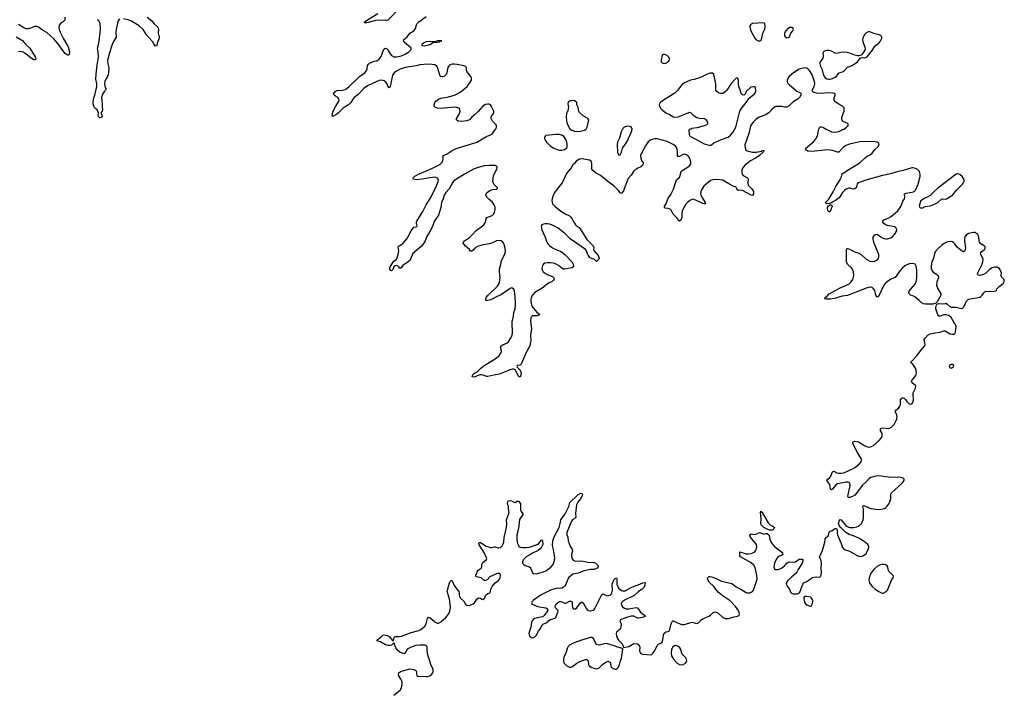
# Model space of a CAD drawing. Header units: inches. Extents: x 1449224 to 1618377, y 389895 to 532950.
# Tile 100 of 105: x 1581732 to 1597668, y 500911 to 511771. Entities that reach past the tile are written whole.
import ezdxf

# ---------------------------------------------------------------- set-up
doc = ezdxf.new("R2010")
doc.units = ezdxf.units.IN
doc.header["$MEASUREMENT"] = 0
for name, color, linetype in [('B5580', 7, 'Continuous'), ('B5581', 7, 'Continuous'), ('B5590', 7, 'Continuous'), ('B5591', 7, 'Continuous')]:
    doc.layers.add(name, color=color, linetype=linetype)

msp = doc.modelspace()

# ---------------------------------------------------------------- linework, layer by layer
at = {"layer": 'B5580', "color": 6, "elevation": 500}
for points in [[(1590000, 506546), (1589991, 506490), (1589924, 506370), (1589850, 506195), (1589830, 506175), (1589785, 506170), (1589781, 506159), (1589784, 506144), (1589833, 506093), (1589846, 506054), (1589845, 506015), (1589830, 505984), (1589810, 505993), (1589750, 506102), (1589730, 506109), (1589710, 506109), (1589670, 506100), (1589490, 506031), (1589405, 506015), (1589310, 505992), (1589290, 505990), (1589250, 506009), (1589210, 506022), (1589190, 506022), (1589164, 506016), (1589090, 505984), (1589065, 505985), (1589058, 505990), (1589059, 506010), (1589074, 506030), (1589150, 506085), (1589195, 506130), (1589252, 506170), (1589414, 506266), (1589494, 506330), (1589532, 506390), (1589532, 506410), (1589514, 506470), (1589523, 506490), (1589550, 506508), (1589590, 506520), (1589610, 506530), (1589644, 506556), (1589690, 506634), (1589706, 506690), (1589704, 506876), (1589723, 506970), (1589728, 507030), (1589750, 507090), (1589756, 507150), (1589757, 507190), (1589745, 507345), (1589742, 507370), (1589728, 507408), (1589710, 507425), (1589690, 507426), (1589670, 507418), (1589530, 507323), (1589441, 507279), (1589390, 507248), (1589350, 507232), (1589310, 507223), (1589290, 507221), (1589269, 507230), (1589282, 507270), (1589312, 507310), (1589463, 507457), (1589486, 507490), (1589499, 507521), (1589511, 507590), (1589496, 507690), (1589500, 507730), (1589521, 507810), (1589531, 507870), (1589576, 507950), (1589594, 508010), (1589591, 508070), (1589566, 508146), (1589550, 508170), (1589527, 508187), (1589490, 508196), (1589450, 508191), (1589382, 508158), (1589338, 508142), (1589210, 508122), (1589141, 508099), (1589102, 508078), (1589070, 508041), (1589050, 508024), (1589043, 508023), (1589030, 508024), (1589010, 508049), (1588950, 508104), (1588909, 508150), (1588913, 508170), (1588933, 508190), (1589010, 508245), (1589060, 508290), (1589122, 508358), (1589224, 508430), (1589244, 508450), (1589270, 508490), (1589282, 508550), (1589293, 508567), (1589379, 508601), (1589399, 508621), (1589417, 508650), (1589424, 508670), (1589428, 508710), (1589426, 508730), (1589413, 508770), (1589380, 508820), (1589330, 508858), (1589298, 508890), (1589278, 508930), (1589280, 508950), (1589295, 508970), (1589350, 509010), (1589390, 509022), (1589450, 509026), (1589462, 509030), (1589465, 509050), (1589407, 509107), (1589390, 509150), (1589402, 509250), (1589457, 509350), (1589462, 509370), (1589460, 509390), (1589427, 509407), (1589390, 509412), (1589330, 509412), (1589250, 509403), (1589150, 509379), (1589090, 509356), (1588930, 509270), (1588802, 509190), (1588761, 509159), (1588735, 509130), (1588682, 509030), (1588630, 508972), (1588602, 508930), (1588587, 508870), (1588561, 508810), (1588547, 508730), (1588513, 508607), (1588448, 508512), (1588408, 508410), (1588366, 508330), (1588320, 508260), (1588296, 508190), (1588256, 508130), (1588230, 508100), (1588096, 507984), (1588059, 507890), (1588050, 507877), (1588021, 507850), (1587934, 507790), (1587910, 507759), (1587890, 507742), (1587878, 507750), (1587868, 507770), (1587858, 507778), (1587830, 507789), (1587810, 507784), (1587787, 507770), (1587770, 507728), (1587750, 507702), (1587730, 507715), (1587724, 507730), (1587723, 507750), (1587730, 507770), (1587766, 507830), (1587790, 507858), (1587829, 507890), (1587844, 507916), (1587860, 507970), (1587867, 508030), (1587860, 508090), (1587863, 508097), (1587873, 508110), (1587933, 508147), (1587998, 508222), (1588022, 508258), (1588070, 508354), (1588110, 508410), (1588150, 508416), (1588160, 508420), (1588166, 508430), (1588154, 508470), (1588153, 508490), (1588159, 508510), (1588256, 508664), (1588310, 508771), (1588389, 508890), (1588426, 508970), (1588459, 509030), (1588471, 509070), (1588505, 509150), (1588509, 509170), (1588506, 509190), (1588491, 509210), (1588450, 509221), (1588368, 509212), (1588248, 509188), (1588150, 509180), (1588104, 509190), (1588101, 509210), (1588130, 509239), (1588185, 509270), (1588400, 509360), (1588532, 509428), (1588570, 509466), (1588581, 509490), (1588586, 509510), (1588587, 509570), (1588601, 509579), (1588650, 509596), (1588730, 509655), (1588796, 509684), (1589030, 509753), (1589132, 509790), (1589290, 509877), (1589353, 509907), (1589385, 509930), (1589435, 510000)], [(1587785, 500835), (1587890, 500915), (1587914, 500950), (1587925, 501010), (1587921, 501050), (1587903, 501090), (1587870, 501143), (1587864, 501164), (1587868, 501192), (1587890, 501212), (1587930, 501227), (1588050, 501261), (1588110, 501250), (1588144, 501230), (1588155, 501210), (1588155, 501170), (1588161, 501150), (1588178, 501138), (1588190, 501135), (1588250, 501142), (1588310, 501133), (1588330, 501134), (1588370, 501148), (1588400, 501170), (1588416, 501190), (1588425, 501210), (1588423, 501250), (1588385, 501330), (1588367, 501407), (1588344, 501464), (1588326, 501546), (1588325, 501610), (1588316, 501630), (1588290, 501642), (1588210, 501644), (1588146, 501634), (1588070, 501610), (1588026, 501590), (1588005, 501575), (1587986, 501550), (1587970, 501512), (1587950, 501499), (1587886, 501526), (1587854, 501554), (1587821, 501601), (1587790, 501681), (1587750, 501641), (1587730, 501636), (1587690, 501639), (1587653, 501650), (1587570, 501695), (1587519, 501710), (1587517, 501730), (1587579, 501770), (1587610, 501805), (1587630, 501810), (1587680, 501800), (1587710, 501784), (1587770, 501712), (1587781, 501719), (1587794, 501766), (1587810, 501785), (1587870, 501784), (1587910, 501789), (1588070, 501848), (1588190, 501877), (1588224, 501896), (1588290, 501952), (1588310, 501990), (1588330, 502076), (1588350, 502097), (1588370, 502089), (1588450, 502019), (1588490, 501999), (1588510, 501998), (1588550, 502020), (1588630, 502091), (1588670, 502144), (1588694, 502190), (1588702, 502250), (1588688, 502390), (1588652, 502510), (1588654, 502530), (1588690, 502652), (1588710, 502694), (1588730, 502685), (1588766, 502606), (1588807, 502547), (1588840, 502510), (1588845, 502490), (1588845, 502450), (1588850, 502430), (1588862, 502410), (1588926, 502350), (1588950, 502301), (1588969, 502289), (1589010, 502287), (1589070, 502310), (1589091, 502329), (1589130, 502388), (1589150, 502405), (1589170, 502409), (1589190, 502402), (1589210, 502389), (1589230, 502384), (1589245, 502390), (1589258, 502410), (1589272, 502448), (1589281, 502459), (1589310, 502478), (1589349, 502491), (1589359, 502550), (1589380, 502590), (1589429, 502651), (1589481, 502690), (1589500, 502710), (1589511, 502731), (1589515, 502775), (1589510, 502792), (1589490, 502803), (1589470, 502804), (1589450, 502796), (1589340, 502750), (1589299, 502701), (1589290, 502692), (1589270, 502687), (1589250, 502691), (1589201, 502730), (1589121, 502750), (1589114, 502774), (1589139, 502841), (1589150, 502855), (1589202, 502890), (1589210, 502910), (1589211, 502950), (1589230, 502979), (1589290, 503030), (1589292, 503048), (1589253, 503130), (1589170, 503266), (1589165, 503295), (1589170, 503306), (1589190, 503302), (1589284, 503244), (1589350, 503223), (1589370, 503222), (1589410, 503236), (1589430, 503237), (1589470, 503220), (1589490, 503218), (1589514, 503226), (1589540, 503250), (1589552, 503270), (1589567, 503310), (1589572, 503388), (1589610, 503550), (1589616, 503610), (1589611, 503670), (1589615, 503690), (1589654, 503790), (1589643, 503850), (1589641, 503890), (1589629, 503930), (1589634, 503966), (1589642, 503978), (1589670, 503987), (1589690, 503981), (1589730, 503957), (1589750, 503953), (1589790, 503977), (1589810, 503967), (1589837, 503930), (1589840, 503920), (1589836, 503850), (1589838, 503830), (1589847, 503807), (1589873, 503770), (1589874, 503750), (1589835, 503705), (1589823, 503677), (1589804, 503530), (1589780, 503430), (1589777, 503350), (1589791, 503291), (1589810, 503246), (1589830, 503229), (1589870, 503222), (1589930, 503221), (1589983, 503230), (1590000, 503235)], [(1590000, 503111), (1589931, 503070), (1589886, 503030), (1589873, 503010), (1589868, 502990), (1589871, 502970), (1589890, 502948), (1589914, 502934), (1589970, 502917), (1589997, 502897), (1590000, 502890)], [(1590000, 501920), (1589974, 501830), (1589985, 501790), (1590000, 501776)]]:
    msp.add_lwpolyline(points, dxfattribs=at)
at = {"layer": 'B5581', "color": 6, "elevation": 500}
for points in [[(1587890, 511970), (1587690, 511764), (1587670, 511757), (1587650, 511757), (1587510, 511764), (1587370, 511724), (1587330, 511717), (1587306, 511730), (1587359, 511770), (1587530, 511869)], [(1582460, 511810), (1582461, 511770), (1582456, 511750), (1582390, 511710), (1582370, 511681), (1582363, 511650), (1582371, 511610), (1582389, 511570), (1582443, 511463), (1582519, 511330), (1582537, 511250), (1582535, 511210), (1582525, 511195), (1582510, 511194), (1582490, 511205), (1582470, 511225), (1582430, 511273), (1582365, 511365), (1582290, 511455), (1582170, 511564), (1582103, 511603), (1582038, 511650), (1582010, 511659), (1581970, 511660), (1581894, 511626), (1581870, 511622), (1581830, 511625), (1581798, 511638), (1581710, 511691)], [(1583350, 511782), (1583334, 511766), (1583321, 511739), (1583293, 511613), (1583288, 511568), (1583292, 511490), (1583250, 511418), (1583230, 511368), (1583184, 511236), (1583155, 511110), (1583156, 511056), (1583176, 510990), (1583170, 510910), (1583159, 510861), (1583127, 510810), (1583109, 510770), (1583107, 510747), (1583111, 510691), (1583130, 510650), (1583122, 510630), (1583105, 510615), (1583074, 510566), (1583054, 510510), (1583068, 510410), (1583065, 510365), (1583070, 510310), (1583067, 510290), (1583051, 510270), (1583051, 510250), (1583067, 510210), (1583050, 510185), (1583030, 510183), (1583004, 510210), (1583009, 510270), (1582978, 510318), (1582950, 510337), (1582940, 510350), (1582930, 510369), (1582923, 510410), (1582924, 510490), (1582949, 510550), (1582978, 510690), (1582980, 510730), (1582966, 510810), (1582968, 510890), (1582985, 511036), (1583003, 511130), (1583006, 511170), (1583003, 511250), (1582990, 511310), (1583011, 511389), (1583035, 511550), (1583042, 511630), (1583034, 511710), (1583012, 511752), (1582991, 511771)], [(1583796, 511810), (1583870, 511750), (1583910, 511701), (1583970, 511651), (1583980, 511610), (1583972, 511550), (1583989, 511490), (1583989, 511470), (1583957, 511390), (1583950, 511355), (1583930, 511343), (1583910, 511367), (1583880, 511420), (1583783, 511523), (1583757, 511570), (1583728, 511610), (1583665, 511670), (1583529, 511750), (1583482, 511770), (1583410, 511787)], [(1589435, 510000), (1589442, 510010), (1589450, 510030), (1589450, 510050), (1589442, 510070), (1589386, 510126), (1589363, 510170), (1589362, 510190), (1589370, 510208), (1589402, 510250), (1589408, 510270), (1589406, 510290), (1589370, 510367), (1589352, 510392), (1589330, 510404), (1589310, 510405), (1589270, 510396), (1589230, 510370), (1589154, 510286), (1589090, 510222), (1589048, 510190), (1589010, 510148), (1588970, 510133), (1588890, 510123), (1588830, 510130), (1588801, 510150), (1588803, 510170), (1588838, 510230), (1588860, 510290), (1588858, 510318), (1588852, 510330), (1588839, 510339), (1588809, 510349), (1588770, 510352), (1588610, 510338), (1588515, 510335), (1588490, 510339), (1588461, 510350), (1588439, 510370), (1588438, 510390), (1588450, 510430), (1588470, 510453), (1588510, 510482), (1588550, 510499), (1588650, 510516), (1588772, 510550), (1588814, 510570), (1588879, 510610), (1588972, 510688), (1589009, 510730), (1589042, 510790), (1589046, 510810), (1589043, 510830), (1589032, 510850), (1588971, 510930), (1588964, 510950), (1588961, 510990), (1588952, 511010), (1588922, 511022), (1588810, 511046), (1588766, 511050), (1588730, 511048), (1588690, 511036), (1588670, 511015), (1588663, 510997), (1588647, 510910), (1588636, 510884), (1588610, 510858), (1588570, 510844), (1588548, 510849), (1588532, 510870), (1588502, 510982), (1588490, 511010), (1588480, 511020), (1588450, 511037), (1588410, 511047), (1588330, 511051), (1588210, 511038), (1588150, 511023), (1587970, 510994), (1587890, 510968), (1587821, 510930), (1587791, 510909), (1587767, 510873), (1587730, 510690), (1587710, 510669), (1587690, 510694), (1587677, 510730), (1587657, 510757), (1587630, 510780), (1587590, 510790), (1587550, 510787), (1587510, 510772), (1587363, 510697), (1587310, 510661), (1587210, 510560), (1587146, 510510), (1587128, 510490), (1587090, 510427), (1587055, 510390), (1586970, 510338), (1586890, 510263), (1586850, 510232), (1586810, 510209), (1586789, 510210), (1586790, 510230), (1586807, 510290), (1586848, 510370), (1586897, 510450), (1586904, 510470), (1586899, 510490), (1586883, 510510), (1586844, 510530), (1586821, 510550), (1586813, 510570), (1586839, 510610), (1586870, 510623), (1586950, 510629), (1586983, 510637), (1587012, 510648), (1587058, 510682), (1587230, 510849), (1587316, 510910), (1587336, 510930), (1587354, 510970), (1587364, 511030), (1587377, 511050), (1587396, 511064), (1587470, 511101), (1587510, 511106), (1587550, 511131), (1587584, 511176), (1587628, 511292), (1587650, 511311), (1587670, 511304), (1587690, 511282), (1587730, 511216), (1587750, 511190), (1587790, 511168), (1587830, 511167), (1587910, 511187), (1587970, 511212), (1588030, 511250), (1588069, 511290), (1588069, 511310), (1587952, 511410), (1587945, 511430), (1587950, 511450), (1588006, 511494), (1588047, 511550), (1588111, 511590), (1588128, 511610), (1588138, 511630), (1588152, 511688), (1588163, 511710), (1588190, 511735), (1588310, 511822)], [(1581673, 511493), (1581775, 511435), (1581833, 511370), (1581898, 511310), (1581982, 511170), (1581993, 511150), (1581995, 511130), (1581990, 511119), (1581982, 511118), (1581970, 511118), (1581950, 511126), (1581910, 511153), (1581835, 511215), (1581790, 511243), (1581770, 511251), (1581710, 511258)]]:
    msp.add_lwpolyline(points, dxfattribs=at)
msp.add_lwpolyline([(1588566, 511430), (1588494, 511430), (1588465, 511415), (1588446, 511414), (1588370, 511420), (1588310, 511412), (1588265, 511390), (1588241, 511370), (1588242, 511350), (1588290, 511349), (1588369, 511370), (1588430, 511405), (1588490, 511405), (1588526, 511410), (1588536, 511424)], close=True, dxfattribs=at)
at = {"layer": 'B5590', "color": 6, "elevation": 500}
for points in [[(1590000, 501776), (1590010, 501767), (1590030, 501762), (1590050, 501765), (1590070, 501777), (1590090, 501799), (1590128, 501870), (1590162, 501910), (1590187, 501970), (1590199, 501981), (1590267, 502010), (1590297, 502043), (1590321, 502059), (1590399, 502081), (1590411, 502089), (1590447, 502190), (1590443, 502210), (1590406, 502246), (1590401, 502270), (1590415, 502310), (1590436, 502330), (1590470, 502347), (1590490, 502349), (1590510, 502345), (1590550, 502324), (1590570, 502321), (1590630, 502352), (1590655, 502355), (1590669, 502349), (1590674, 502334), (1590673, 502273), (1590680, 502250), (1590690, 502234), (1590710, 502225), (1590730, 502229), (1590750, 502244), (1590810, 502330), (1590830, 502343), (1590850, 502330), (1590904, 502230), (1590922, 502210), (1590936, 502204), (1590970, 502200), (1591013, 502207), (1591030, 502219), (1591042, 502238), (1591156, 502464), (1591170, 502472), (1591230, 502447), (1591250, 502443), (1591270, 502444), (1591290, 502452), (1591309, 502471), (1591318, 502490), (1591325, 502530), (1591324, 502630), (1591330, 502659), (1591350, 502699), (1591370, 502721), (1591390, 502730), (1591395, 502715), (1591399, 502630), (1591412, 502590), (1591426, 502566), (1591450, 502541), (1591470, 502528), (1591490, 502523), (1591530, 502524), (1591550, 502531), (1591650, 502587), (1591742, 502618), (1591815, 502650), (1591850, 502659), (1591857, 502650), (1591850, 502610), (1591829, 502570), (1591809, 502550), (1591749, 502511), (1591675, 502445), (1591521, 502370), (1591492, 502350), (1591475, 502330), (1591468, 502310), (1591470, 502290), (1591490, 502263), (1591510, 502247), (1591550, 502232), (1591590, 502230), (1591710, 502250), (1591730, 502248), (1591779, 502179), (1591844, 502130), (1591861, 502110), (1591811, 502090), (1591750, 502077), (1591730, 502079), (1591671, 502111), (1591630, 502111), (1591553, 502090), (1591451, 502050), (1591447, 502030), (1591466, 501986), (1591462, 501930), (1591443, 501897), (1591390, 501850), (1591385, 501830), (1591392, 501790), (1591408, 501748), (1591425, 501725), (1591480, 501670), (1591501, 501630), (1591504, 501604), (1591590, 501623), (1591670, 501667), (1591730, 501661), (1591751, 501650), (1591766, 501626), (1591770, 501610), (1591764, 501550), (1591770, 501526), (1591786, 501506), (1591810, 501494), (1591950, 501488), (1591981, 501510), (1592010, 501553), (1592050, 501636), (1592070, 501656), (1592107, 501673), (1592130, 501691), (1592144, 501730), (1592150, 501802), (1592165, 501835), (1592190, 501858), (1592230, 501862), (1592250, 501874), (1592275, 501990), (1592290, 502025), (1592305, 502036), (1592310, 502037), (1592390, 501996), (1592450, 501974), (1592490, 501975), (1592610, 502015), (1592690, 501991), (1592717, 502003), (1592762, 502050), (1592789, 502071), (1592888, 502112), (1592913, 502130), (1592952, 502168), (1592970, 502179), (1592990, 502182), (1593030, 502163), (1593110, 502090), (1593150, 502074), (1593204, 502076), (1593290, 502103), (1593332, 502108), (1593361, 502119), (1593375, 502130), (1593384, 502150), (1593379, 502170), (1593363, 502210), (1593317, 502270), (1593230, 502359), (1593116, 502436), (1593039, 502499), (1592966, 502590), (1592890, 502664), (1592864, 502710), (1592868, 502730), (1592890, 502753), (1592910, 502753), (1592950, 502744), (1593018, 502718), (1593090, 502679), (1593259, 502639), (1593330, 502587), (1593402, 502550), (1593490, 502495), (1593510, 502489), (1593550, 502492), (1593592, 502510), (1593610, 502530), (1593666, 502710), (1593665, 502770), (1593637, 502897), (1593615, 502935), (1593573, 502973), (1593398, 503070), (1593387, 503090), (1593385, 503115), (1593390, 503154), (1593490, 503121), (1593530, 503119), (1593570, 503125), (1593623, 503150), (1593650, 503186), (1593662, 503230), (1593656, 503270), (1593638, 503298), (1593574, 503370), (1593550, 503410), (1593550, 503431), (1593570, 503443), (1593615, 503435), (1593650, 503437), (1593690, 503460), (1593710, 503464), (1593770, 503442), (1593810, 503451), (1593830, 503450), (1593853, 503433), (1593861, 503421), (1593873, 503350), (1593884, 503324), (1593910, 503283), (1593950, 503238), (1594067, 503150), (1594077, 503130), (1594081, 503110), (1594064, 503096), (1594010, 503076), (1593996, 503064), (1593980, 503040), (1593950, 502969), (1593939, 502910), (1593950, 502878), (1593966, 502866), (1594010, 502867), (1594060, 502890), (1594115, 502930), (1594148, 502972), (1594170, 502988), (1594190, 502991), (1594250, 502984), (1594286, 502994), (1594350, 503033), (1594390, 503037), (1594405, 503030), (1594410, 503010), (1594397, 502970), (1594334, 502870), (1594310, 502823), (1594295, 502805), (1594228, 502750), (1594164, 502690), (1594151, 502670), (1594139, 502630), (1594159, 502590), (1594196, 502536), (1594210, 502501), (1594225, 502485), (1594250, 502473), (1594270, 502471), (1594309, 502471), (1594330, 502476), (1594358, 502502), (1594405, 502630), (1594426, 502650), (1594481, 502679), (1594538, 502722), (1594570, 502737), (1594590, 502745), (1594630, 502751), (1594675, 502745), (1594689, 502751), (1594698, 502762), (1594709, 502811), (1594704, 502890), (1594707, 502973), (1594702, 503010), (1594677, 503070), (1594684, 503090), (1594722, 503158), (1594761, 503310), (1594770, 503362), (1594790, 503391), (1594810, 503402), (1594823, 503417), (1594834, 503470), (1594850, 503486), (1594870, 503491), (1594928, 503530), (1594951, 503530), (1594963, 503510), (1594965, 503450), (1594971, 503430), (1595029, 503289), (1595050, 503221), (1595075, 503190), (1595162, 503162), (1595299, 503090), (1595330, 503080), (1595370, 503081), (1595390, 503092), (1595430, 503129), (1595450, 503158), (1595471, 503210), (1595473, 503233), (1595457, 503270), (1595422, 503302), (1595325, 503370), (1595230, 503411), (1595156, 503436), (1595106, 503466), (1595015, 503555), (1594998, 503578), (1594987, 503610), (1594988, 503630), (1594994, 503650), (1595010, 503679), (1595030, 503673), (1595063, 503623), (1595101, 503581), (1595125, 503565), (1595168, 503548), (1595233, 503547), (1595282, 503558), (1595310, 503570), (1595355, 503610), (1595370, 503633), (1595383, 503670), (1595388, 503710), (1595389, 503810), (1595387, 503847), (1595379, 503890), (1595382, 503898), (1595390, 503903), (1595410, 503898), (1595490, 503861), (1595576, 503844), (1595650, 503840), (1595730, 503857), (1595750, 503871), (1595770, 503893), (1595799, 503930), (1595817, 503963), (1595831, 504010), (1595834, 504086), (1595843, 504110), (1596014, 504266), (1596045, 504310), (1596046, 504330), (1596029, 504349), (1595980, 504360), (1595830, 504357), (1595630, 504382), (1595590, 504378), (1595510, 504356), (1595481, 504339), (1595438, 504290), (1595367, 504230), (1595278, 504102), (1595250, 504070), (1595213, 504047), (1595170, 504034), (1595152, 504032), (1595140, 504040), (1595135, 504050), (1595176, 504230), (1595175, 504250), (1595163, 504270), (1595139, 504279), (1595110, 504280), (1594970, 504256), (1594943, 504237), (1594890, 504167), (1594870, 504157), (1594857, 504170), (1594852, 504210), (1594842, 504242), (1594797, 504310), (1594813, 504330), (1594845, 504355), (1594863, 504377), (1594890, 504451), (1594910, 504458), (1594955, 504435), (1594990, 504427), (1595030, 504426), (1595070, 504435), (1595210, 504495), (1595250, 504518), (1595313, 504567), (1595350, 504610), (1595356, 504630), (1595356, 504650), (1595350, 504667), (1595290, 504764), (1595216, 504910), (1595218, 504930), (1595224, 504936), (1595250, 504944), (1595310, 504936), (1595409, 504869), (1595470, 504848), (1595504, 504856), (1595550, 504877), (1595643, 504957), (1595671, 504990), (1595690, 505028), (1595693, 505053), (1595689, 505070), (1595667, 505113), (1595662, 505130), (1595666, 505150), (1595683, 505157), (1595710, 505160), (1595790, 505152), (1595810, 505155), (1595850, 505178), (1595883, 505217), (1595924, 505290), (1595936, 505330), (1595930, 505369), (1595903, 505430), (1595915, 505450), (1595958, 505482), (1595979, 505510), (1595987, 505533), (1595990, 505610), (1596002, 505638), (1596010, 505646), (1596030, 505648), (1596050, 505642), (1596070, 505621), (1596089, 505589), (1596130, 505552), (1596150, 505542), (1596170, 505549), (1596186, 505570), (1596197, 505610), (1596191, 505709), (1596194, 505726), (1596230, 505803), (1596234, 505830), (1596223, 505850), (1596178, 505890), (1596166, 505910), (1596170, 505930), (1596237, 506010), (1596245, 506050), (1596241, 506090), (1596230, 506130), (1596190, 506190), (1596170, 506207), (1596158, 506210), (1596161, 506230), (1596253, 506327), (1596310, 506408), (1596378, 506482), (1596386, 506510), (1596373, 506590), (1596380, 506610), (1596430, 506662), (1596470, 506684), (1596550, 506701), (1596631, 506709), (1596690, 506732), (1596712, 506732), (1596790, 506686), (1596830, 506676), (1596850, 506678), (1596870, 506688), (1596881, 506710), (1596887, 506810), (1596867, 506850), (1596850, 506872), (1596807, 506950), (1596770, 506980), (1596730, 506993), (1596689, 506991), (1596630, 506969), (1596609, 506970), (1596590, 506990), (1596561, 507090), (1596558, 507110), (1596569, 507151), (1596589, 507171), (1596605, 507175), (1596670, 507168), (1596710, 507176), (1596730, 507173), (1596787, 507127), (1596810, 507117), (1596890, 507113), (1596970, 507094), (1596990, 507098), (1597010, 507113), (1597062, 507218), (1597081, 507239), (1597094, 507246), (1597270, 507276), (1597291, 507289), (1597310, 507311), (1597335, 507350), (1597366, 507374), (1597490, 507370), (1597530, 507379), (1597541, 507390), (1597549, 507410), (1597584, 507450), (1597650, 507499), (1597665, 507530), (1597668, 507550), (1597660, 507570), (1597620, 507610), (1597616, 507630), (1597621, 507670), (1597602, 507722), (1597578, 507750), (1597550, 507764), (1597510, 507765), (1597470, 507750), (1597430, 507725), (1597370, 507668), (1597330, 507647), (1597270, 507630), (1597250, 507632), (1597233, 507650), (1597239, 507670), (1597309, 507810), (1597322, 507850), (1597324, 507890), (1597319, 507910), (1597286, 507970), (1597284, 507990), (1597302, 508018), (1597347, 508050), (1597358, 508070), (1597357, 508090), (1597343, 508110), (1597290, 508140), (1597266, 508166), (1597260, 508190), (1597258, 508250), (1597251, 508270), (1597238, 508290), (1597210, 508316), (1597190, 508325), (1597167, 508327), (1597090, 508309), (1597050, 508284), (1597030, 508255), (1597024, 508230), (1597024, 508190), (1597040, 508070), (1597030, 508029), (1597010, 508013), (1596990, 508018), (1596910, 508081), (1596870, 508139), (1596850, 508159), (1596830, 508172), (1596790, 508180), (1596749, 508171), (1596695, 508145), (1596658, 508122), (1596601, 508070), (1596551, 508009), (1596540, 507980), (1596524, 507910), (1596492, 507830), (1596483, 507770), (1596484, 507744), (1596493, 507713), (1596510, 507690), (1596570, 507650), (1596591, 507630), (1596602, 507610), (1596602, 507590), (1596576, 507524), (1596572, 507470), (1596590, 507410), (1596640, 507330), (1596640, 507310), (1596632, 507288), (1596579, 507201), (1596558, 507182), (1596514, 507166), (1596490, 507163), (1596397, 507163), (1596358, 507170), (1596322, 507190), (1596290, 507224), (1596221, 507281), (1596190, 507298), (1596150, 507312), (1596130, 507330), (1596124, 507350), (1596128, 507372), (1596150, 507404), (1596226, 507490), (1596243, 507530), (1596255, 507590), (1596255, 507710), (1596242, 507782), (1596225, 507810), (1596210, 507818), (1596178, 507822), (1596130, 507816), (1596070, 507790), (1596019, 507750), (1595981, 507710), (1595903, 507597), (1595890, 507588), (1595830, 507568), (1595750, 507508), (1595721, 507470), (1595630, 507289), (1595610, 507278), (1595590, 507309), (1595570, 507384), (1595553, 507413), (1595530, 507434), (1595510, 507441), (1595490, 507440), (1595450, 507430), (1595130, 507306), (1595046, 507294), (1594990, 507280), (1594939, 507261), (1594854, 507246), (1594783, 507243), (1594762, 507250), (1594769, 507270), (1594794, 507286), (1594831, 507329), (1595010, 507429), (1595150, 507490), (1595190, 507524), (1595216, 507564), (1595231, 507630), (1595225, 507690), (1595209, 507729), (1595194, 507750), (1595130, 507810), (1595114, 507850), (1595114, 508046), (1595122, 508058), (1595130, 508063), (1595150, 508060), (1595250, 508014), (1595316, 507990), (1595349, 507969), (1595430, 507892), (1595490, 507861), (1595530, 507854), (1595570, 507860), (1595594, 507870), (1595619, 507890), (1595633, 507910), (1595639, 507930), (1595636, 507970), (1595563, 508150), (1595544, 508224), (1595548, 508250), (1595575, 508285), (1595590, 508294), (1595610, 508296), (1595670, 508255), (1595710, 508235), (1595750, 508221), (1595770, 508221), (1595830, 508237), (1595851, 508250), (1595892, 508290), (1595930, 508350), (1595931, 508370), (1595924, 508390), (1595906, 508406), (1595890, 508414), (1595778, 508438), (1595744, 508450), (1595716, 508470), (1595702, 508490), (1595700, 508510), (1595718, 508530), (1595786, 508554), (1595824, 508576), (1595904, 508636), (1595943, 508677), (1595994, 508746), (1596027, 508830), (1596052, 508870), (1596058, 508890), (1596054, 508950), (1596078, 508962), (1596196, 508984), (1596210, 508990), (1596230, 509010), (1596273, 509107), (1596307, 509230), (1596308, 509270), (1596293, 509310), (1596262, 509342), (1596230, 509362), (1596190, 509374), (1596170, 509371), (1596030, 509328), (1595910, 509300), (1595828, 509272), (1595697, 509250), (1595602, 509218), (1595427, 509173), (1595309, 509130), (1595288, 509110), (1595268, 509050), (1595250, 509031), (1595225, 509025), (1595170, 509043), (1595150, 509043), (1595110, 509027), (1595087, 509010), (1595050, 508970), (1594996, 508884), (1594938, 508842), (1594846, 508794), (1594792, 508788), (1594777, 508797), (1594772, 508810), (1594821, 508859), (1594845, 508890), (1594898, 508982), (1594942, 509070), (1595016, 509190), (1595027, 509210), (1595046, 509274), (1595166, 509354), (1595330, 509450), (1595420, 509540), (1595450, 509561), (1595496, 509584), (1595527, 509610), (1595570, 509670), (1595622, 509710), (1595644, 509750), (1595639, 509770), (1595630, 509778), (1595610, 509790), (1595575, 509795), (1595470, 509799), (1595329, 509791), (1595165, 509755), (1595105, 509735), (1595058, 509702), (1594990, 509627), (1594970, 509627), (1594890, 509655), (1594810, 509664), (1594550, 509638), (1594490, 509642), (1594459, 509659), (1594449, 509670), (1594457, 509690), (1594584, 509796), (1594620, 509840), (1594644, 509890), (1594668, 510000)], [(1593550, 510000), (1593534, 509930), (1593470, 509746), (1593467, 509727), (1593478, 509670), (1593491, 509651), (1593505, 509645), (1593590, 509626), (1593650, 509625), (1593737, 509643), (1593750, 509651), (1593774, 509650), (1593771, 509630), (1593707, 509570), (1593650, 509532), (1593550, 509478), (1593468, 509412), (1593433, 509367), (1593421, 509330), (1593419, 509290), (1593428, 509268), (1593443, 509250), (1593510, 509210), (1593523, 509190), (1593515, 509130), (1593525, 509090), (1593584, 509030), (1593610, 508990), (1593611, 508950), (1593595, 508925), (1593570, 508928), (1593430, 509002), (1593410, 509008), (1593370, 509004), (1593355, 509010), (1593339, 509030), (1593323, 509063), (1593290, 509071), (1593210, 509110), (1593110, 509170), (1593070, 509179), (1592990, 509185), (1592950, 509180), (1592915, 509165), (1592879, 509141), (1592805, 509075), (1592765, 509015), (1592756, 508990), (1592753, 508950), (1592757, 508930), (1592781, 508881), (1592824, 508810), (1592831, 508789), (1592813, 508787), (1592790, 508792), (1592650, 508861), (1592630, 508862), (1592610, 508857), (1592580, 508840), (1592546, 508814), (1592516, 508784), (1592472, 508710), (1592456, 508670), (1592448, 508630), (1592450, 508566), (1592435, 508525), (1592410, 508508), (1592390, 508522), (1592377, 508550), (1592310, 508623), (1592270, 508696), (1592230, 508713), (1592181, 508721), (1592169, 508730), (1592169, 508749), (1592193, 508790), (1592225, 508870), (1592270, 508938), (1592314, 509026), (1592345, 509130), (1592364, 509176), (1592372, 509188), (1592410, 509216), (1592419, 509230), (1592440, 509310), (1592455, 509330), (1592550, 509386), (1592574, 509406), (1592592, 509430), (1592595, 509470), (1592586, 509510), (1592562, 509550), (1592544, 509570), (1592510, 509590), (1592490, 509591), (1592470, 509585), (1592410, 509553), (1592390, 509555), (1592381, 509570), (1592377, 509590), (1592379, 509650), (1592370, 509690), (1592350, 509719), (1592310, 509750), (1592210, 509798), (1592050, 509839), (1592010, 509839), (1591970, 509832), (1591930, 509812), (1591906, 509794), (1591859, 509730), (1591785, 509590), (1591781, 509570), (1591786, 509526), (1591796, 509490), (1591821, 509450), (1591824, 509430), (1591814, 509410), (1591787, 509390), (1591735, 509365), (1591687, 509333), (1591668, 509312), (1591630, 509251), (1591579, 509201), (1591519, 509050), (1591510, 509009), (1591490, 508975), (1591470, 508958), (1591450, 508968), (1591425, 509005), (1591353, 509073), (1591310, 509109), (1591250, 509149), (1591209, 509190), (1591130, 509246), (1591049, 509290), (1591006, 509330), (1590992, 509352), (1590994, 509434), (1590989, 509469), (1590980, 509480), (1590954, 509494), (1590923, 509503), (1590830, 509520), (1590790, 509510), (1590763, 509497), (1590741, 509479), (1590710, 509444), (1590690, 509429), (1590659, 509370), (1590582, 509278), (1590510, 509130), (1590478, 509090), (1590439, 509030), (1590390, 508970), (1590359, 508910), (1590347, 508850), (1590349, 508810), (1590358, 508790), (1590392, 508750), (1590489, 508670), (1590570, 508623), (1590630, 508595), (1590655, 508575), (1590671, 508551), (1590710, 508473), (1590730, 508446), (1590750, 508427), (1590785, 508405), (1590804, 508384), (1590910, 508211), (1591015, 508110), (1591022, 508082), (1591021, 508050), (1591028, 508030), (1591097, 507950), (1591110, 507910), (1591107, 507890), (1591070, 507857), (1591050, 507869), (1591030, 507892), (1590969, 507910), (1590959, 507919), (1590930, 507969), (1590905, 508025), (1590888, 508048), (1590749, 508149), (1590641, 508221), (1590550, 508315), (1590450, 508395), (1590390, 508426), (1590310, 508458), (1590270, 508464), (1590230, 508463), (1590210, 508461), (1590183, 508450), (1590171, 508430), (1590185, 508370), (1590237, 508250), (1590265, 508170), (1590282, 508142), (1590311, 508111), (1590357, 508077), (1590410, 508050), (1590495, 508015), (1590553, 507970), (1590667, 507847), (1590691, 507810), (1590697, 507790), (1590696, 507770), (1590667, 507753), (1590550, 507730), (1590530, 507732), (1590506, 507746), (1590452, 507790), (1590413, 507813), (1590370, 507830), (1590330, 507835), (1590270, 507835), (1590230, 507830), (1590210, 507814), (1590194, 507790), (1590186, 507770), (1590184, 507730), (1590206, 507690), (1590270, 507647), (1590355, 507610), (1590377, 507590), (1590380, 507570), (1590371, 507550), (1590350, 507532), (1590290, 507504), (1590190, 507424), (1590070, 507354), (1590030, 507311), (1590009, 507270), (1590005, 507250), (1590006, 507210), (1590014, 507154), (1590022, 507130), (1590042, 507102), (1590099, 507039), (1590135, 507010), (1590147, 506990), (1590110, 506977), (1590030, 506973), (1590007, 506950), (1590000, 506890), (1590013, 506810), (1590014, 506770), (1590001, 506670), (1590004, 506570), (1590000, 506546)], [(1590643, 510000), (1590670, 509979), (1590710, 509965), (1590750, 509960), (1590810, 509967), (1590876, 509984), (1590890, 509991), (1590898, 510000)], [(1591489, 510000), (1591466, 509954), (1591440, 509850), (1591407, 509790), (1591401, 509750), (1591410, 509622), (1591430, 509579), (1591450, 509583), (1591470, 509625), (1591486, 509690), (1591532, 509750), (1591570, 509810), (1591640, 509970), (1591643, 510000)], [(1592592, 510000), (1592583, 509997), (1592570, 509989), (1592564, 509976), (1592566, 509910), (1592577, 509890), (1592590, 509879), (1592663, 509843), (1592810, 509760), (1592890, 509737), (1592910, 509736), (1592930, 509742), (1592966, 509774), (1592993, 509790), (1593093, 509833), (1593197, 509870), (1593239, 509901), (1593275, 509945), (1593303, 509990), (1593307, 510000)], [(1594786, 510000), (1594870, 509957), (1594930, 509950), (1594990, 509962), (1595057, 509990), (1595072, 510000)], [(1590000, 502890), (1590011, 502870), (1590031, 502811), (1590050, 502800), (1590090, 502798), (1590210, 502828), (1590250, 502846), (1590330, 502907), (1590365, 502950), (1590383, 502990), (1590392, 503050), (1590372, 503190), (1590356, 503256), (1590360, 503330), (1590384, 503396), (1590464, 503550), (1590482, 503610), (1590491, 503670), (1590560, 503770), (1590620, 503890), (1590634, 503950), (1590770, 504084), (1590810, 504103), (1590830, 504098), (1590836, 504090), (1590839, 504070), (1590831, 504050), (1590807, 504010), (1590764, 503956), (1590745, 503915), (1590727, 503773), (1590732, 503710), (1590721, 503699), (1590684, 503676), (1590661, 503650), (1590589, 503469), (1590588, 503430), (1590605, 503390), (1590609, 503330), (1590644, 503244), (1590672, 503190), (1590677, 503170), (1590665, 503110), (1590669, 503050), (1590690, 503018), (1590724, 503004), (1590830, 503007), (1590930, 502986), (1591030, 502983), (1591058, 502970), (1591095, 502930), (1591096, 502910), (1591078, 502890), (1591050, 502876), (1591030, 502870), (1590970, 502866), (1590870, 502848), (1590770, 502810), (1590687, 502790), (1590653, 502767), (1590616, 502730), (1590574, 502630), (1590557, 502603), (1590530, 502575), (1590510, 502564), (1590490, 502560), (1590450, 502564), (1590410, 502558), (1590324, 502530), (1590170, 502457), (1590050, 502370), (1590029, 502350), (1590018, 502330), (1590023, 502310), (1590030, 502304), (1590113, 502270), (1590247, 502247), (1590273, 502230), (1590278, 502210), (1590254, 502166), (1590219, 502121), (1590197, 502103), (1590167, 502093), (1590110, 502086), (1590070, 502074), (1590043, 502057), (1590025, 502035), (1590017, 502010), (1590003, 501930), (1590000, 501920)], [(1590000, 503235), (1590110, 503270), (1590134, 503290), (1590170, 503342), (1590190, 503346), (1590201, 503290), (1590199, 503270), (1590178, 503230), (1590157, 503203), (1590124, 503176), (1590031, 503130), (1590000, 503111)]]:
    msp.add_lwpolyline(points, dxfattribs=at)
for points in [[(1590407, 509913), (1590250, 509894), (1590241, 509890), (1590224, 509870), (1590224, 509850), (1590231, 509830), (1590257, 509790), (1590320, 509730), (1590375, 509690), (1590430, 509667), (1590470, 509658), (1590510, 509659), (1590550, 509668), (1590586, 509694), (1590593, 509710), (1590591, 509750), (1590585, 509790), (1590569, 509829), (1590537, 509877), (1590515, 509895), (1590470, 509911)], [(1596910, 509272), (1596890, 509267), (1596590, 509041), (1596533, 508990), (1596470, 508924), (1596430, 508901), (1596370, 508876), (1596331, 508850), (1596313, 508830), (1596304, 508810), (1596290, 508750), (1596302, 508730), (1596310, 508725), (1596330, 508722), (1596350, 508726), (1596390, 508743), (1596470, 508759), (1596550, 508788), (1596590, 508809), (1596650, 508864), (1596670, 508869), (1596710, 508866), (1596730, 508871), (1596828, 508930), (1596902, 509018), (1596990, 509105), (1597009, 509130), (1597017, 509150), (1597018, 509170), (1597010, 509197), (1596990, 509228), (1596950, 509263), (1596933, 509270)], [(1594830, 508656), (1594823, 508663), (1594810, 508686), (1594805, 508715), (1594809, 508731), (1594824, 508756), (1594850, 508771), (1594870, 508774), (1594882, 508750), (1594850, 508662)], [(1596830, 506189), (1596810, 506189), (1596796, 506184), (1596781, 506170), (1596776, 506150), (1596790, 506131), (1596810, 506129), (1596830, 506136), (1596847, 506150), (1596851, 506171)], [(1593910, 503503), (1593870, 503505), (1593830, 503518), (1593776, 503550), (1593734, 503590), (1593728, 503610), (1593731, 503690), (1593721, 503790), (1593729, 503811), (1593738, 503798), (1593750, 503791), (1593806, 503686), (1593844, 503624), (1593885, 503585), (1593921, 503570), (1593950, 503550), (1593944, 503530), (1593924, 503510)], [(1595730, 502950), (1595690, 502948), (1595650, 502937), (1595610, 502914), (1595559, 502870), (1595510, 502807), (1595479, 502730), (1595474, 502694), (1595488, 502650), (1595532, 502590), (1595579, 502550), (1595638, 502510), (1595690, 502486), (1595710, 502486), (1595758, 502510), (1595778, 502530), (1595830, 502670), (1595850, 502707), (1595869, 502730), (1595873, 502750), (1595869, 502770), (1595807, 502827), (1595792, 502850), (1595781, 502901), (1595770, 502929), (1595750, 502944)], [(1594470, 502429), (1594432, 502428), (1594425, 502415), (1594426, 502394), (1594437, 502337), (1594450, 502310), (1594470, 502296), (1594510, 502279), (1594530, 502276), (1594550, 502282), (1594563, 502317), (1594569, 502350), (1594567, 502370), (1594550, 502405), (1594530, 502421)], [(1590990, 501765), (1590970, 501765), (1590810, 501718), (1590682, 501670), (1590630, 501642), (1590610, 501622), (1590593, 501590), (1590576, 501530), (1590541, 501450), (1590532, 501410), (1590534, 501370), (1590545, 501350), (1590587, 501310), (1590630, 501288), (1590650, 501286), (1590670, 501290), (1590748, 501352), (1590787, 501373), (1590890, 501408), (1590910, 501409), (1590931, 501391), (1590938, 501330), (1590947, 501310), (1590990, 501283), (1591070, 501261), (1591090, 501262), (1591110, 501273), (1591168, 501332), (1591230, 501373), (1591250, 501381), (1591270, 501378), (1591285, 501365), (1591292, 501350), (1591300, 501300), (1591310, 501281), (1591350, 501257), (1591370, 501253), (1591390, 501256), (1591419, 501281), (1591434, 501306), (1591450, 501370), (1591471, 501429), (1591495, 501575), (1591488, 501588), (1591430, 501602), (1591336, 501636), (1591230, 501667), (1591190, 501663), (1591110, 501644), (1591090, 501645), (1591070, 501654), (1591056, 501670), (1591020, 501750)], [(1592350, 501634), (1592330, 501633), (1592305, 501615), (1592290, 501594), (1592284, 501576), (1592274, 501514), (1592283, 501470), (1592314, 501414), (1592371, 501350), (1592410, 501327), (1592444, 501324), (1592470, 501329), (1592509, 501350), (1592525, 501370), (1592532, 501390), (1592521, 501430), (1592457, 501497), (1592430, 501580), (1592410, 501607), (1592370, 501630)]]:
    msp.add_lwpolyline(points, close=True, dxfattribs=at)
at = {"layer": 'B5591', "color": 6, "elevation": 500}
for points in [[(1593770, 511721), (1593590, 511709), (1593559, 511690), (1593551, 511670), (1593548, 511650), (1593568, 511590), (1593628, 511470), (1593645, 511450), (1593685, 511430), (1593710, 511429), (1593730, 511439), (1593738, 511450), (1593746, 511474), (1593762, 511550), (1593790, 511616), (1593798, 511658), (1593790, 511708)], [(1594190, 511646), (1594170, 511636), (1594130, 511590), (1594110, 511550), (1594111, 511510), (1594125, 511485), (1594150, 511476), (1594170, 511481), (1594190, 511495), (1594215, 511550), (1594247, 511590), (1594257, 511610), (1594249, 511630), (1594230, 511642)], [(1595465, 511574), (1595426, 511554), (1595407, 511533), (1595392, 511508), (1595376, 511470), (1595374, 511450), (1595378, 511410), (1595410, 511330), (1595414, 511290), (1595384, 511236), (1595356, 511204), (1595345, 511195), (1595315, 511184), (1595290, 511186), (1595250, 511196), (1595170, 511231), (1595130, 511239), (1595050, 511244), (1594950, 511222), (1594928, 511228), (1594870, 511260), (1594830, 511274), (1594785, 511270), (1594743, 511250), (1594733, 511230), (1594739, 511190), (1594737, 511170), (1594729, 511150), (1594689, 511090), (1594685, 511070), (1594690, 511030), (1594714, 510974), (1594729, 510909), (1594752, 510850), (1594770, 510830), (1594795, 510815), (1594827, 510807), (1594850, 510807), (1594890, 510820), (1594930, 510840), (1594950, 510854), (1594996, 510910), (1595010, 510918), (1595050, 510927), (1595070, 510936), (1595130, 511000), (1595205, 511030), (1595290, 511086), (1595335, 511145), (1595365, 511156), (1595410, 511153), (1595450, 511169), (1595530, 511273), (1595567, 511333), (1595586, 511354), (1595635, 511390), (1595661, 511419), (1595684, 511470), (1595687, 511490), (1595676, 511510), (1595645, 511525), (1595570, 511543), (1595490, 511572)], [(1592170, 511209), (1592150, 511209), (1592138, 511202), (1592125, 511175), (1592113, 511110), (1592114, 511090), (1592130, 511070), (1592145, 511065), (1592170, 511061), (1592190, 511066), (1592226, 511090), (1592245, 511110), (1592252, 511130), (1592232, 511170), (1592210, 511193)]]:
    msp.add_lwpolyline(points, close=True, dxfattribs=at)
for points in [[(1595072, 510000), (1595116, 510030), (1595135, 510050), (1595145, 510070), (1595135, 510090), (1595070, 510114), (1595050, 510130), (1595043, 510144), (1595039, 510170), (1595041, 510190), (1595074, 510290), (1595078, 510330), (1595071, 510350), (1595052, 510370), (1594977, 510410), (1594927, 510447), (1594918, 510458), (1594910, 510490), (1594932, 510550), (1594929, 510570), (1594899, 510579), (1594810, 510588), (1594710, 510578), (1594630, 510582), (1594590, 510590), (1594570, 510603), (1594564, 510610), (1594561, 510630), (1594590, 510690), (1594603, 510730), (1594597, 510770), (1594551, 510890), (1594514, 510950), (1594490, 510975), (1594470, 510986), (1594430, 510991), (1594350, 510967), (1594257, 510910), (1594185, 510850), (1594168, 510830), (1594153, 510790), (1594153, 510770), (1594160, 510750), (1594190, 510714), (1594310, 510615), (1594358, 510590), (1594381, 510570), (1594376, 510550), (1594354, 510510), (1594333, 510490), (1594250, 510439), (1594184, 510376), (1594150, 510356), (1594110, 510354), (1594070, 510364), (1594010, 510367), (1593970, 510363), (1593950, 510353), (1593910, 510321), (1593856, 510264), (1593830, 510244), (1593809, 510231), (1593702, 510190), (1593647, 510153), (1593604, 510110), (1593561, 510050), (1593550, 510000)], [(1593307, 510000), (1593327, 510050), (1593387, 510290), (1593423, 510350), (1593490, 510428), (1593522, 510478), (1593541, 510499), (1593626, 510570), (1593642, 510590), (1593648, 510610), (1593648, 510630), (1593642, 510662), (1593636, 510676), (1593623, 510683), (1593605, 510685), (1593564, 510676), (1593490, 510610), (1593474, 510566), (1593464, 510556), (1593450, 510548), (1593430, 510552), (1593410, 510576), (1593394, 510634), (1593373, 510690), (1593366, 510730), (1593367, 510790), (1593361, 510810), (1593350, 510823), (1593330, 510821), (1593310, 510806), (1593250, 510738), (1593175, 510630), (1593150, 510602), (1593110, 510578), (1593076, 510576), (1593050, 510582), (1593013, 510610), (1593000, 510630), (1592997, 510730), (1592966, 510886), (1592944, 510904), (1592910, 510906), (1592850, 510885), (1592750, 510836), (1592650, 510804), (1592590, 510792), (1592490, 510750), (1592444, 510710), (1592378, 510622), (1592338, 510582), (1592150, 510467), (1592110, 510435), (1592090, 510411), (1592084, 510390), (1592088, 510370), (1592108, 510330), (1592128, 510310), (1592190, 510261), (1592253, 510233), (1592310, 510195), (1592350, 510192), (1592390, 510200), (1592550, 510265), (1592570, 510271), (1592590, 510270), (1592630, 510224), (1592690, 510189), (1592730, 510175), (1592810, 510170), (1592830, 510162), (1592845, 510145), (1592862, 510110), (1592862, 510090), (1592851, 510070), (1592795, 510045), (1592690, 510019), (1592612, 510008), (1592592, 510000)], [(1590898, 510000), (1590907, 510010), (1590916, 510030), (1590944, 510150), (1590930, 510170), (1590854, 510214), (1590791, 510270), (1590780, 510290), (1590771, 510350), (1590752, 510390), (1590749, 510429), (1590740, 510440), (1590710, 510458), (1590670, 510462), (1590650, 510458), (1590631, 510450), (1590610, 510433), (1590604, 510410), (1590612, 510352), (1590610, 510330), (1590603, 510297), (1590584, 510250), (1590575, 510205), (1590580, 510130), (1590592, 510090), (1590630, 510010), (1590643, 510000)], [(1591643, 510000), (1591644, 510010), (1591630, 510029), (1591610, 510040), (1591574, 510046), (1591550, 510043), (1591517, 510030), (1591493, 510007), (1591489, 510000)], [(1594668, 510000), (1594670, 510011), (1594676, 510024), (1594690, 510037), (1594710, 510037), (1594730, 510029), (1594786, 510000)]]:
    msp.add_lwpolyline(points, dxfattribs=at)

doc.saveas('drawing.dxf')
